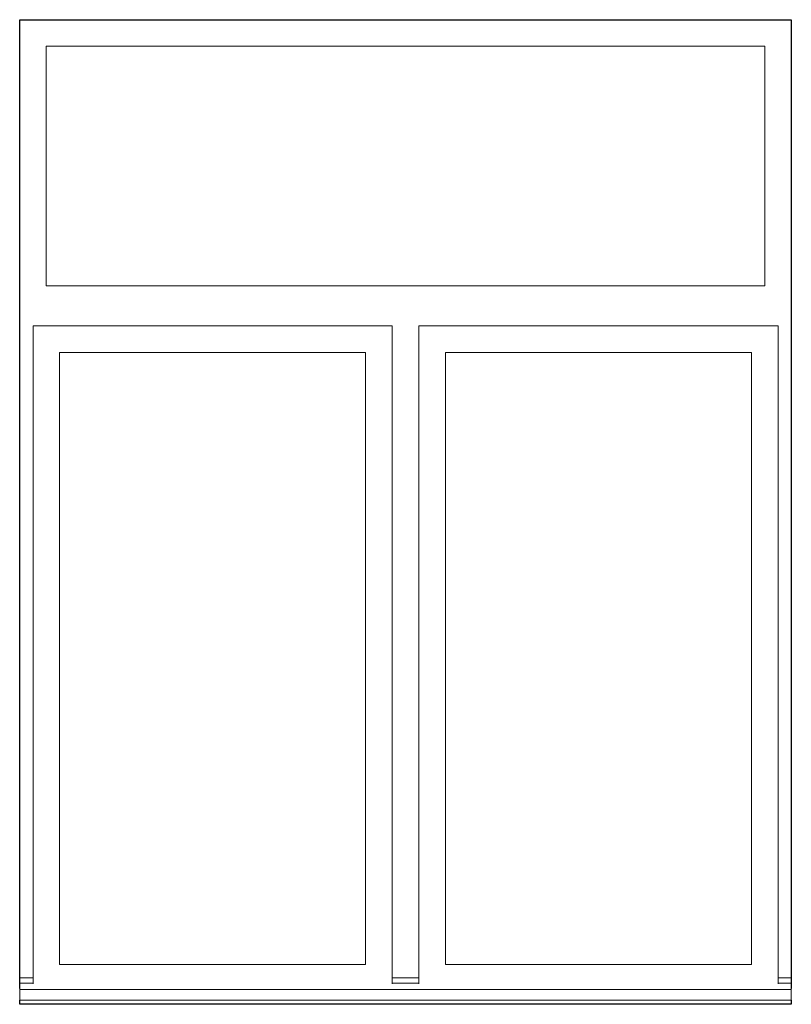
# Model space of a CAD drawing. Header units: millimetres. Extents: x -28821 to 130709, y -7627 to 10914.
# Tile 63 of 111: x 99074 to 100524, y 3206 to 5056. Entities that reach past the tile are written whole.
import ezdxf

# ---------------------------------------------------------------- set-up
doc = ezdxf.new("R2010")
doc.units = ezdxf.units.MM
doc.header["$MEASUREMENT"] = 0
doc.layers.add('Окна Archicad', color=7, linetype='Continuous')
doc.layers.add('Окна Archicad_Ном._пера__1', color=7, linetype='Continuous', lineweight=15)
doc.layers.add('Окна Archicad_Ном._пера__21', color=7, linetype='Continuous', lineweight=30)

# ---------------------------------------------------------------- blocks, each defined once
blk = doc.blocks.new('Элемент Разреза_286_4', base_point=(127333.8, -3344.2))
at = {"layer": 'Окна Archicad_Ном._пера__1', "color": 7, "linetype": 'Continuous', "lineweight": 15}
for p, q in [((99123.6, 4555.6), (99123.6, 5005.6)), ((99123.6, 5005.6), (100473.6, 5005.6)), ((100473.6, 5005.6), (100473.6, 4555.6)), ((100473.6, 4555.6), (99123.6, 4555.6)), ((99098.6, 4480.6), (99098.6, 4430.6)), ((99773.6, 4480.6), (99098.6, 4480.6)), ((99773.6, 4430.6), (99773.6, 4480.6)), ((99823.6, 4480.6), (99823.6, 4430.6)), ((100498.6, 4480.6), (99823.6, 4480.6)), ((100498.6, 4430.6), (100498.6, 4480.6)), ((99098.6, 4430.6), (99098.6, 3280.6)), ((99148.6, 3280.6), (99148.6, 4430.6)), ((99148.6, 4430.6), (99723.6, 4430.6)), ((99723.6, 4430.6), (99723.6, 3280.6)), ((99773.6, 3280.6), (99773.6, 4430.6)), ((99823.6, 4430.6), (99823.6, 3280.6)), ((99873.6, 3280.6), (99873.6, 4430.6)), ((99873.6, 4430.6), (100448.6, 4430.6)), ((100448.6, 4430.6), (100448.6, 3280.6)), ((100498.6, 3280.6), (100498.6, 4430.6)), ((99098.6, 3280.6), (99098.6, 3244.1)), ((99723.6, 3280.6), (99148.6, 3280.6)), ((99773.6, 3244.1), (99773.6, 3280.6)), ((99823.6, 3280.6), (99823.6, 3244.1)), ((100448.6, 3280.6), (99873.6, 3280.6)), ((100498.6, 3244.1), (100498.6, 3280.6)), ((99073.6, 3255.6), (99098.6, 3255.6)), ((99073.6, 3245.6), (99098.6, 3245.6)), ((99773.6, 3255.6), (99823.6, 3255.6)), ((99773.6, 3245.6), (99823.6, 3245.6)), ((100498.6, 3255.6), (100523.6, 3255.6)), ((100498.6, 3245.6), (100523.6, 3245.6)), ((99073.6, 3235.6), (99073.6, 3233.7)), ((99073.6, 3233.7), (99073.6, 3213.7)), ((99073.6, 3233.7), (100523.6, 3233.7)), ((100523.6, 3235.6), (100523.6, 3233.7)), ((100523.6, 3233.7), (100523.6, 3213.7)), ((99073.6, 3213.7), (100523.6, 3213.7))]:
    blk.add_line(p, q, dxfattribs=at)
at = {"layer": 'Окна Archicad_Ном._пера__21', "color": 7, "linetype": 'Continuous', "lineweight": 30}
for p, q in [((99073.6, 5055.6), (100523.6, 5055.6)), ((99073.6, 3235.6), (99073.6, 5055.6)), ((100523.6, 5055.6), (100523.6, 3235.6)), ((99073.6, 3205.6), (99073.6, 3213.7)), ((100523.6, 3205.6), (99073.6, 3205.6)), ((100523.6, 3213.7), (100523.6, 3205.6))]:
    blk.add_line(p, q, dxfattribs=at)

msp = doc.modelspace()

# ---------------------------------------------------------------- block references
at = {"layer": 'Окна Archicad', "lineweight": 0}
msp.add_blockref('Элемент Разреза_286_4', (127333.8, -3344.2), dxfattribs=at)

doc.saveas('drawing.dxf')
